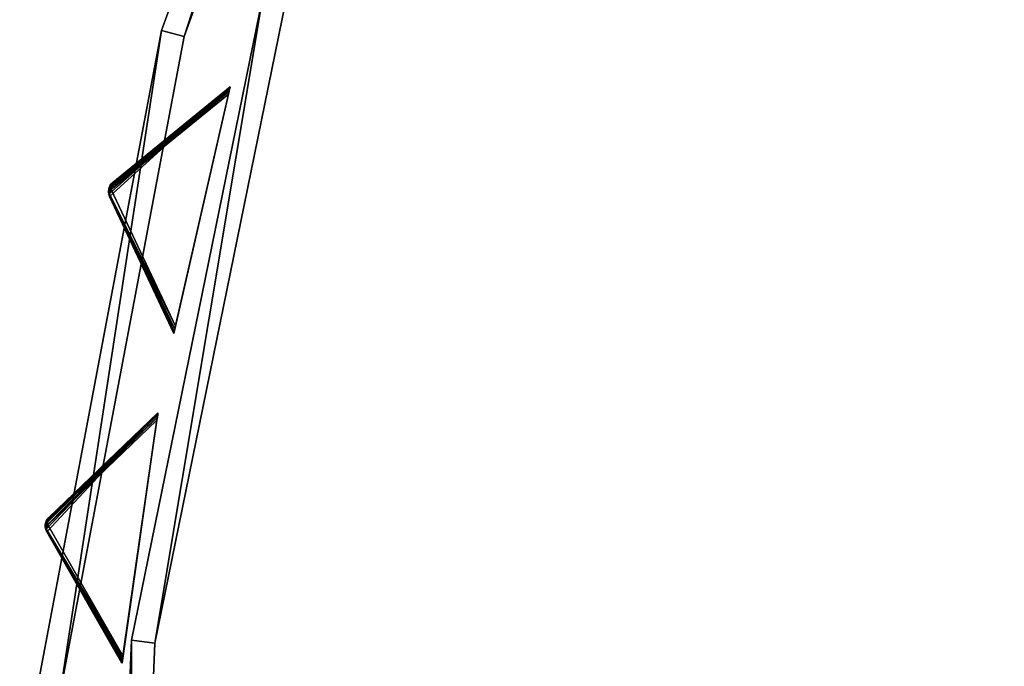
# Model space of a CAD drawing. Extents: x 0 to 712, y 0 to 712.
# Tile 144 of 256: x 2 to 85, y 396 to 451. Entities that reach past the tile are written whole.
import ezdxf

# ---------------------------------------------------------------- set-up
doc = ezdxf.new("R2010")
doc.units = 0
doc.header["$LTSCALE"] = 25.4
doc.layers.get('0').update_dxf_attribs({"color": 13, "linetype": 'CONTINUOUS'})

# ---------------------------------------------------------------- blocks, each defined once
blk = doc.blocks.new('GRUPUJ_12')
at = {"color": 0}
mesh = blk.add_polyface(dxfattribs=at)
corners = [(0, 334.731, 403.847), (1.997, 334.841, 403.847), (1.462, 391.844, 403.847), (7.718, 278.124, 403.847), (9.671, 278.553, 403.847), (24.417, 223.488, 403.847), (26.276, 224.224, 403.847), (49.663, 172.237, 403.847), (51.38, 173.263, 403.847), (82.804, 125.7, 403.847), (84.334, 126.988, 403.847), (122.98, 85.082, 403.847), (124.285, 86.599, 403.847), (145.389, 67.329, 403.847), (146.566, 68.945, 403.847), (169.152, 51.435, 403.847), (170.196, 53.141, 403.847), (220.124, 25.63, 403.847), (220.881, 27.482, 403.847), (274.575, 8.336, 403.847), (275.025, 10.285, 403.847), (331.094, 0, 403.847), (331.226, 1.996, 403.847), (388.22, 0.838, 403.847), (388.029, 2.829, 403.847), (443.963, 12.764, 403.847), (444.47, 10.83, 403.847), (497.579, 31.543, 403.847), (498.39, 29.714, 403.847), (547.489, 58.679, 403.847), (548.582, 57.004, 403.847), (592.399, 93.469, 403.847), (593.747, 91.992, 403.847), (631.147, 135.014, 403.847), (632.714, 133.772, 403.847), (662.728, 182.235, 403.847), (664.475, 181.261, 403.847), (686.326, 233.912, 403.847), (688.207, 233.23, 403.847), (701.329, 288.704, 403.847), (703.294, 288.333, 403.847), (707.348, 345.194, 403.847), (709.348, 345.143, 403.847), (3.451, 391.632, 403.847), (12.067, 447.982, 403.847), (13.996, 447.454, 403.847), (31.54, 501.693, 403.847), (33.36, 500.862, 403.847), (59.377, 551.584, 403.847), (61.039, 550.472, 403.847), (94.856, 596.363, 403.847), (96.318, 594.999, 403.847), (137.059, 634.872, 403.847), (138.283, 633.291, 403.847), (184.892, 666.112, 403.847), (185.847, 664.355, 403.847), (237.117, 689.274, 403.847), (237.778, 687.387, 403.847), (292.382, 703.759, 403.847), (292.732, 701.79, 403.847), (349.254, 709.192, 403.847), (349.284, 707.192, 403.847), (406.262, 705.431, 403.847), (405.97, 703.452, 403.847), (461.322, 690.668, 403.847), (461.927, 692.574, 403.847), (513.907, 669.17, 403.847), (514.81, 670.954, 403.847), (562.362, 639.515, 403.847), (563.54, 641.131, 403.847), (605.432, 602.471, 403.847), (606.854, 603.878, 403.847), (642.003, 558.999, 403.847), (643.632, 560.159, 403.847), (671.127, 510.222, 403.847), (672.921, 511.106, 403.847), (692.049, 457.406, 403.847), (693.962, 457.991, 403.847), (704.228, 401.918, 403.847), (706.21, 402.188, 403.847)]
mesh.append_faces([[corners[k] for k in face] for face in [(0, 1, 2), (1, 3, 4), (4, 5, 6), (6, 7, 8), (8, 9, 10), (10, 11, 12), (12, 13, 14), (14, 15, 16), (16, 17, 18), (18, 19, 20), (20, 21, 22), (22, 23, 24), (24, 23, 25), (25, 26, 27), (27, 28, 29), (29, 30, 31), (31, 32, 33), (33, 34, 35), (35, 36, 37), (37, 38, 39), (39, 40, 41), (2, 43, 44), (43, 2, 1), (44, 45, 46), (46, 47, 48), (48, 49, 50), (50, 51, 52), (52, 53, 54), (54, 55, 56), (56, 57, 58), (58, 59, 60), (60, 61, 62), (62, 64, 65), (65, 66, 67), (67, 68, 69), (69, 70, 71), (71, 72, 73), (73, 74, 75), (75, 76, 77), (77, 78, 79), (79, 41, 42)]], dxfattribs={"vtx0": -1, "vtx1": -1, "color": 0})
mesh.append_faces([[corners[k] for k in face] for face in [(1, 0, 3), (4, 3, 5), (6, 5, 7), (8, 7, 9), (10, 9, 11), (12, 11, 13), (14, 13, 15), (16, 15, 17), (18, 17, 19), (20, 19, 21), (22, 21, 23), (25, 23, 26), (27, 26, 28), (29, 28, 30), (31, 30, 32), (33, 32, 34), (35, 34, 36), (37, 36, 38), (39, 38, 40), (41, 40, 42), (44, 43, 45), (46, 45, 47), (48, 47, 49), (50, 49, 51), (52, 51, 53), (54, 53, 55), (56, 55, 57), (58, 57, 59), (60, 59, 61), (62, 61, 63), (62, 63, 64), (65, 64, 66), (67, 66, 68), (69, 68, 70), (71, 70, 72), (73, 72, 74), (75, 74, 76), (77, 76, 78), (79, 78, 41)]], dxfattribs={"vtx0": -1, "vtx2": -1, "color": 0})
mesh = blk.add_polyface(dxfattribs=at)
corners = [(1.462, 391.844, 383.847), (3.451, 391.632, 383.847), (1.997, 334.841, 383.847), (12.067, 447.982, 383.847), (13.996, 447.454, 383.847), (31.54, 501.693, 383.847), (33.36, 500.862, 383.847), (59.377, 551.584, 383.847), (61.039, 550.472, 383.847), (94.856, 596.363, 383.847), (96.318, 594.999, 383.847), (137.059, 634.872, 383.847), (138.283, 633.291, 383.847), (184.892, 666.112, 383.847), (185.847, 664.355, 383.847), (237.117, 689.274, 383.847), (237.778, 687.387, 383.847), (292.382, 703.759, 383.847), (292.732, 701.79, 383.847), (349.254, 709.192, 383.847), (349.284, 707.192, 383.847), (406.262, 705.431, 383.847), (405.97, 703.452, 383.847), (461.322, 690.668, 383.847), (461.927, 692.574, 383.847), (513.907, 669.17, 383.847), (514.81, 670.954, 383.847), (562.362, 639.515, 383.847), (563.54, 641.131, 383.847), (605.432, 602.471, 383.847), (606.854, 603.878, 383.847), (642.003, 558.999, 383.847), (643.632, 560.159, 383.847), (671.127, 510.222, 383.847), (672.921, 511.106, 383.847), (692.049, 457.406, 383.847), (693.962, 457.991, 383.847), (704.228, 401.918, 383.847), (706.21, 402.188, 383.847), (707.348, 345.194, 383.847), (709.348, 345.143, 383.847), (0, 334.731, 383.847), (7.718, 278.124, 383.847), (9.671, 278.553, 383.847), (24.417, 223.488, 383.847), (26.276, 224.224, 383.847), (49.663, 172.237, 383.847), (51.38, 173.263, 383.847), (82.804, 125.7, 383.847), (84.334, 126.988, 383.847), (122.98, 85.082, 383.847), (124.285, 86.599, 383.847), (145.389, 67.329, 383.847), (146.566, 68.945, 383.847), (169.152, 51.435, 383.847), (170.196, 53.141, 383.847), (220.124, 25.63, 383.847), (220.881, 27.482, 383.847), (274.575, 8.336, 383.847), (275.025, 10.285, 383.847), (331.094, 0, 383.847), (331.226, 1.996, 383.847), (388.22, 0.838, 383.847), (388.029, 2.829, 383.847), (443.963, 12.764, 383.847), (444.47, 10.83, 383.847), (497.579, 31.543, 383.847), (498.39, 29.714, 383.847), (547.489, 58.679, 383.847), (548.582, 57.004, 383.847), (592.399, 93.469, 383.847), (593.747, 91.992, 383.847), (631.147, 135.014, 383.847), (632.714, 133.772, 383.847), (662.728, 182.235, 383.847), (664.475, 181.261, 383.847), (686.326, 233.912, 383.847), (688.207, 233.23, 383.847), (701.329, 288.704, 383.847), (703.294, 288.333, 383.847)]
mesh.append_faces([[corners[k] for k in face] for face in [(1, 3, 4), (4, 5, 6), (6, 7, 8), (8, 9, 10), (10, 11, 12), (12, 13, 14), (14, 15, 16), (16, 17, 18), (18, 19, 20), (20, 21, 22), (22, 21, 23), (23, 24, 25), (25, 26, 27), (27, 28, 29), (29, 30, 31), (31, 32, 33), (33, 34, 35), (35, 36, 37), (37, 38, 39), (41, 2, 42), (42, 43, 44), (44, 45, 46), (46, 47, 48), (48, 49, 50), (50, 51, 52), (52, 53, 54), (54, 55, 56), (56, 57, 58), (58, 59, 60), (60, 61, 62), (62, 64, 65), (65, 66, 67), (67, 68, 69), (69, 70, 71), (71, 72, 73), (73, 74, 75), (75, 76, 77), (77, 78, 79), (79, 39, 40)]], dxfattribs={"vtx0": -1, "vtx1": -1, "color": 0})
mesh.append_faces([[corners[k] for k in face] for face in [(0, 1, 2), (1, 0, 3), (4, 3, 5), (6, 5, 7), (8, 7, 9), (10, 9, 11), (12, 11, 13), (14, 13, 15), (16, 15, 17), (18, 17, 19), (20, 19, 21), (23, 21, 24), (25, 24, 26), (27, 26, 28), (29, 28, 30), (31, 30, 32), (33, 32, 34), (35, 34, 36), (37, 36, 38), (39, 38, 40), (2, 41, 0), (42, 2, 43), (44, 43, 45), (46, 45, 47), (48, 47, 49), (50, 49, 51), (52, 51, 53), (54, 53, 55), (56, 55, 57), (58, 57, 59), (60, 59, 61), (62, 61, 63), (62, 63, 64), (65, 64, 66), (67, 66, 68), (69, 68, 70), (71, 70, 72), (73, 72, 74), (75, 74, 76), (77, 76, 78), (79, 78, 39)]], dxfattribs={"vtx0": -1, "vtx2": -1, "color": 0})
mesh = blk.add_polyface(dxfattribs=at)
corners = [(13.987, 284.721, 390.847), (9.244, 340.318, 390.847), (7.246, 340.238, 390.847), (15.946, 285.121, 390.847), (29.546, 231.005, 390.847), (31.416, 231.714, 390.847), (53.52, 180.48, 390.847), (55.252, 181.48, 390.847), (85.289, 134.455, 390.847), (86.838, 135.72, 390.847), (124.029, 94.122, 390.847), (125.355, 95.62, 390.847), (168.737, 60.526, 390.847), (169.806, 62.217, 390.847), (218.256, 34.537, 390.847), (219.04, 36.377, 390.847), (271.302, 16.828, 390.847), (271.781, 18.77, 390.847), (326.502, 7.857, 390.847), (326.663, 9.85, 390.847), (354.464, 6.73, 390.847), (354.464, 8.73, 390.847), (382.426, 7.857, 390.847), (382.265, 9.85, 390.847), (437.148, 18.77, 390.847), (437.626, 16.828, 390.847), (489.889, 36.377, 390.847), (490.672, 34.537, 390.847), (539.122, 62.217, 390.847), (540.191, 60.526, 390.847), (583.573, 95.62, 390.847), (584.899, 94.122, 390.847), (622.09, 135.72, 390.847), (623.639, 134.455, 390.847), (653.676, 181.48, 390.847), (655.408, 180.48, 390.847), (677.512, 231.714, 390.847), (679.382, 231.005, 390.847), (692.982, 285.121, 390.847), (694.941, 284.721, 390.847), (699.684, 340.318, 390.847), (701.682, 340.238, 390.847), (9.498, 396.116, 390.847), (11.483, 395.875, 390.847), (20.684, 450.911, 390.847), (22.605, 450.354, 390.847), (40.515, 503.201, 390.847), (42.322, 502.343, 390.847), (68.477, 551.632, 390.847), (70.123, 550.496, 390.847), (103.846, 594.952, 390.847), (105.289, 593.566, 390.847), (145.706, 632.036, 390.847), (146.908, 630.437, 390.847), (192.973, 661.926, 390.847), (193.902, 660.155, 390.847), (244.422, 683.846, 390.847), (245.055, 681.949, 390.847), (298.721, 697.23, 390.847), (299.042, 695.256, 390.847), (354.464, 701.73, 390.847), (354.464, 699.73, 390.847), (409.886, 695.256, 390.847), (410.207, 697.23, 390.847), (463.873, 681.949, 390.847), (464.506, 683.846, 390.847), (515.026, 660.155, 390.847), (515.955, 661.926, 390.847), (562.021, 630.437, 390.847), (563.222, 632.036, 390.847), (603.64, 593.566, 390.847), (605.082, 594.952, 390.847), (638.805, 550.496, 390.847), (640.451, 551.632, 390.847), (666.606, 502.343, 390.847), (668.413, 503.201, 390.847), (686.323, 450.354, 390.847), (688.244, 450.911, 390.847), (697.445, 395.875, 390.847), (699.43, 396.116, 390.847)]
mesh.append_faces([[corners[k] for k in face] for face in [(0, 1, 2), (1, 0, 3), (3, 4, 5), (5, 6, 7), (7, 8, 9), (9, 10, 11), (11, 12, 13), (13, 14, 15), (15, 16, 17), (17, 18, 19), (19, 20, 21), (21, 22, 23), (23, 22, 24), (24, 25, 26), (26, 27, 28), (28, 29, 30), (30, 31, 32), (32, 33, 34), (34, 35, 36), (36, 37, 38), (38, 39, 40), (42, 43, 44), (44, 45, 46), (46, 47, 48), (48, 49, 50), (50, 51, 52), (52, 53, 54), (54, 55, 56), (56, 57, 58), (58, 59, 60), (60, 62, 63), (63, 64, 65), (65, 66, 67), (67, 68, 69), (69, 70, 71), (71, 72, 73), (73, 74, 75), (75, 76, 77), (77, 78, 79), (79, 40, 41)]], dxfattribs={"vtx0": -1, "vtx1": -1, "color": 0})
mesh.append_faces([[corners[k] for k in face] for face in [(3, 0, 4), (5, 4, 6), (7, 6, 8), (9, 8, 10), (11, 10, 12), (13, 12, 14), (15, 14, 16), (17, 16, 18), (19, 18, 20), (21, 20, 22), (24, 22, 25), (26, 25, 27), (28, 27, 29), (30, 29, 31), (32, 31, 33), (34, 33, 35), (36, 35, 37), (38, 37, 39), (40, 39, 41), (1, 42, 2), (42, 1, 43), (44, 43, 45), (46, 45, 47), (48, 47, 49), (50, 49, 51), (52, 51, 53), (54, 53, 55), (56, 55, 57), (58, 57, 59), (60, 59, 61), (60, 61, 62), (63, 62, 64), (65, 64, 66), (67, 66, 68), (69, 68, 70), (71, 70, 72), (73, 72, 74), (75, 74, 76), (77, 76, 78), (79, 78, 40)]], dxfattribs={"vtx0": -1, "vtx2": -1, "color": 0})
mesh = blk.add_polyface(dxfattribs=at)
corners = [(9.498, 396.116, 383.847), (9.244, 340.318, 383.847), (7.246, 340.238, 383.847), (11.483, 395.875, 383.847), (20.684, 450.911, 383.847), (22.605, 450.354, 383.847), (40.515, 503.201, 383.847), (42.322, 502.343, 383.847), (68.477, 551.632, 383.847), (70.123, 550.496, 383.847), (103.846, 594.952, 383.847), (105.289, 593.566, 383.847), (145.706, 632.036, 383.847), (146.908, 630.437, 383.847), (192.973, 661.926, 383.847), (193.902, 660.155, 383.847), (244.422, 683.846, 383.847), (245.055, 681.949, 383.847), (298.721, 697.23, 383.847), (299.042, 695.256, 383.847), (354.464, 701.73, 383.847), (354.464, 699.73, 383.847), (410.207, 697.23, 383.847), (409.886, 695.256, 383.847), (463.873, 681.949, 383.847), (464.506, 683.846, 383.847), (515.026, 660.155, 383.847), (515.955, 661.926, 383.847), (562.021, 630.437, 383.847), (563.222, 632.036, 383.847), (603.64, 593.566, 383.847), (605.082, 594.952, 383.847), (638.805, 550.496, 383.847), (640.451, 551.632, 383.847), (666.606, 502.343, 383.847), (668.413, 503.201, 383.847), (686.323, 450.354, 383.847), (688.244, 450.911, 383.847), (697.445, 395.875, 383.847), (699.43, 396.116, 383.847), (699.684, 340.318, 383.847), (701.682, 340.238, 383.847), (13.987, 284.721, 383.847), (15.946, 285.121, 383.847), (29.546, 231.005, 383.847), (31.416, 231.714, 383.847), (53.52, 180.48, 383.847), (55.252, 181.48, 383.847), (85.289, 134.455, 383.847), (86.838, 135.72, 383.847), (124.029, 94.122, 383.847), (125.355, 95.62, 383.847), (168.737, 60.526, 383.847), (169.806, 62.217, 383.847), (218.256, 34.537, 383.847), (219.04, 36.377, 383.847), (271.302, 16.828, 383.847), (271.781, 18.77, 383.847), (326.502, 7.857, 383.847), (326.663, 9.85, 383.847), (354.464, 6.73, 383.847), (354.464, 8.73, 383.847), (382.265, 9.85, 383.847), (382.426, 7.857, 383.847), (437.148, 18.77, 383.847), (437.626, 16.828, 383.847), (489.889, 36.377, 383.847), (490.672, 34.537, 383.847), (539.122, 62.217, 383.847), (540.191, 60.526, 383.847), (583.573, 95.62, 383.847), (584.899, 94.122, 383.847), (622.09, 135.72, 383.847), (623.639, 134.455, 383.847), (653.676, 181.48, 383.847), (655.408, 180.48, 383.847), (677.512, 231.714, 383.847), (679.382, 231.005, 383.847), (692.982, 285.121, 383.847), (694.941, 284.721, 383.847)]
mesh.append_faces([[corners[k] for k in face] for face in [(0, 1, 2), (1, 0, 3), (3, 4, 5), (5, 6, 7), (7, 8, 9), (9, 10, 11), (11, 12, 13), (13, 14, 15), (15, 16, 17), (17, 18, 19), (19, 20, 21), (21, 22, 23), (23, 22, 24), (24, 25, 26), (26, 27, 28), (28, 29, 30), (30, 31, 32), (32, 33, 34), (34, 35, 36), (36, 37, 38), (38, 39, 40), (42, 43, 44), (44, 45, 46), (46, 47, 48), (48, 49, 50), (50, 51, 52), (52, 53, 54), (54, 55, 56), (56, 57, 58), (58, 59, 60), (60, 62, 63), (63, 64, 65), (65, 66, 67), (67, 68, 69), (69, 70, 71), (71, 72, 73), (73, 74, 75), (75, 76, 77), (77, 78, 79), (79, 40, 41)]], dxfattribs={"vtx0": -1, "vtx1": -1, "color": 0})
mesh.append_faces([[corners[k] for k in face] for face in [(3, 0, 4), (5, 4, 6), (7, 6, 8), (9, 8, 10), (11, 10, 12), (13, 12, 14), (15, 14, 16), (17, 16, 18), (19, 18, 20), (21, 20, 22), (24, 22, 25), (26, 25, 27), (28, 27, 29), (30, 29, 31), (32, 31, 33), (34, 33, 35), (36, 35, 37), (38, 37, 39), (40, 39, 41), (1, 42, 2), (42, 1, 43), (44, 43, 45), (46, 45, 47), (48, 47, 49), (50, 49, 51), (52, 51, 53), (54, 53, 55), (56, 55, 57), (58, 57, 59), (60, 59, 61), (60, 61, 62), (63, 62, 64), (65, 64, 66), (67, 66, 68), (69, 68, 70), (71, 70, 72), (73, 72, 74), (75, 74, 76), (77, 76, 78), (79, 78, 40)]], dxfattribs={"vtx0": -1, "vtx2": -1, "color": 0})
mesh = blk.add_polyface(dxfattribs=at)
corners = [(31.54, 501.693, 403.847), (12.067, 447.982, 383.847), (12.067, 447.982, 403.847), (31.54, 501.693, 383.847)]
mesh.append_faces([[corners[k] for k in face] for face in [(0, 1, 2), (1, 0, 3)]], dxfattribs={"vtx0": -1, "color": 0})
mesh = blk.add_polyface(dxfattribs=at)
corners = [(33.36, 500.862, 383.847), (13.996, 447.454, 403.847), (13.996, 447.454, 383.847), (33.36, 500.862, 403.847)]
mesh.append_faces([[corners[k] for k in face] for face in [(0, 1, 2), (1, 0, 3)]], dxfattribs={"vtx0": -1, "color": 0})
mesh = blk.add_polyface(dxfattribs=at)
corners = [(20.684, 450.911, 390.847), (9.498, 396.116, 383.847), (9.498, 396.116, 390.847), (20.684, 450.911, 383.847)]
mesh.append_faces([[corners[k] for k in face] for face in [(0, 1, 2), (1, 0, 3)]], dxfattribs={"vtx0": -1, "color": 0})
mesh = blk.add_polyface(dxfattribs=at)
corners = [(22.605, 450.354, 383.847), (11.483, 395.875, 390.847), (11.483, 395.875, 383.847), (22.605, 450.354, 390.847)]
mesh.append_faces([[corners[k] for k in face] for face in [(0, 1, 2), (1, 0, 3)]], dxfattribs={"vtx0": -1, "color": 0})
mesh = blk.add_polyface(dxfattribs=at)
corners = [(12.067, 447.982, 403.847), (1.462, 391.844, 383.847), (1.462, 391.844, 403.847), (12.067, 447.982, 383.847)]
mesh.append_faces([[corners[k] for k in face] for face in [(0, 1, 2), (1, 0, 3)]], dxfattribs={"vtx0": -1, "color": 0})
mesh = blk.add_polyface(dxfattribs=at)
corners = [(13.996, 447.454, 383.847), (3.451, 391.632, 403.847), (3.451, 391.632, 383.847), (13.996, 447.454, 403.847)]
mesh.append_faces([[corners[k] for k in face] for face in [(0, 1, 2), (1, 0, 3)]], dxfattribs={"vtx0": -1, "color": 0})
mesh = blk.add_polyface(dxfattribs=at)
corners = [(9.498, 396.116, 390.847), (7.246, 340.238, 383.847), (7.246, 340.238, 390.847), (9.498, 396.116, 383.847)]
mesh.append_faces([[corners[k] for k in face] for face in [(0, 1, 2), (1, 0, 3)]], dxfattribs={"vtx0": -1, "color": 0})
mesh = blk.add_polyface(dxfattribs=at)
corners = [(11.483, 395.875, 383.847), (9.244, 340.318, 390.847), (9.244, 340.318, 383.847), (11.483, 395.875, 390.847)]
mesh.append_faces([[corners[k] for k in face] for face in [(0, 1, 2), (1, 0, 3)]], dxfattribs={"vtx0": -1, "color": 0})
blk = doc.blocks.new('GRUPUJ_9')
at = {"color": 254}
mesh = blk.add_polyface(dxfattribs=at)
corners = [(19.431, 445.004, 395), (9.182, 435.685, 384.866), (14.647, 424.043, 395), (9.111, 435.894, 384.717), (9.088, 436.114, 384.625), (9.113, 436.333, 384.594), (9.185, 436.541, 384.625), (9.302, 436.729, 384.717), (9.456, 436.886, 384.866)]
mesh.append_faces([[corners[k] for k in face] for face in [(0, 1, 2), (7, 0, 8)]], dxfattribs={"vtx0": -1, "color": 254})
mesh.append_faces([[corners[k] for k in face] for face in [(1, 0, 3), (3, 0, 4), (4, 0, 5), (5, 0, 6), (6, 0, 7)]], dxfattribs={"vtx0": -1, "vtx1": -1, "color": 254})
mesh = blk.add_polyface(dxfattribs=at)
corners = [(9.311, 436.64, 255.41), (19.431, 445.004, 245.616), (19.422, 444.964, 245.357)]
mesh.append_faces([[corners[k] for k in face] for face in [(0, 1, 2)]], dxfattribs={"color": 254})
mesh = blk.add_polyface(dxfattribs=at)
corners = [(19.431, 445.004, 245.616), (9.311, 436.64, 255.41), (9.456, 436.886, 255.75)]
mesh.append_faces([[corners[k] for k in face] for face in [(0, 1, 2)]], dxfattribs={"color": 254})
mesh = blk.add_polyface(dxfattribs=at)
corners = [(19.422, 444.964, 245.357), (19.395, 444.846, 245.162), (9.311, 436.64, 255.41)]
mesh.append_faces([[corners[k] for k in face] for face in [(0, 1, 2)]], dxfattribs={"color": 254})
mesh = blk.add_polyface(dxfattribs=at)
corners = [(19.395, 444.846, 245.162), (19.351, 444.656, 245.041), (9.311, 436.64, 255.41)]
mesh.append_faces([[corners[k] for k in face] for face in [(0, 1, 2)]], dxfattribs={"color": 254})
mesh = blk.add_polyface(dxfattribs=at)
corners = [(19.351, 444.656, 245.041), (9.319, 436.286, 255.134), (9.311, 436.64, 255.41)]
mesh.append_faces([[corners[k] for k in face] for face in [(0, 1, 2)]], dxfattribs={"color": 254})
mesh = blk.add_polyface(dxfattribs=at)
corners = [(19.351, 444.656, 245.041), (19.294, 444.404, 245), (9.319, 436.286, 255.134)]
mesh.append_faces([[corners[k] for k in face] for face in [(0, 1, 2)]], dxfattribs={"color": 254})
mesh = blk.add_polyface(dxfattribs=at)
corners = [(9.456, 436.886, 255.75), (19.431, 445.004, 395), (19.431, 445.004, 245.616), (9.456, 436.886, 384.866)]
mesh.append_faces([[corners[k] for k in face] for face in [(0, 1, 2), (1, 0, 3)]], dxfattribs={"vtx0": -1, "color": 254})
mesh = blk.add_polyface(dxfattribs=at)
corners = [(14.656, 424.083, 245.357), (14.647, 424.043, 395), (14.647, 424.043, 245.616), (19.431, 445.004, 395), (14.683, 424.201, 245.162), (14.726, 424.391, 245.041), (14.784, 424.644, 245), (19.294, 444.404, 245), (19.351, 444.656, 245.041), (19.395, 444.846, 245.162), (19.422, 444.964, 245.357), (19.431, 445.004, 245.616)]
mesh.append_faces([[corners[k] for k in face] for face in [(0, 1, 2), (3, 10, 11)]], dxfattribs={"vtx0": -1, "color": 254})
mesh.append_faces([[corners[k] for k in face] for face in [(1, 0, 3)]], dxfattribs={"vtx0": -1, "vtx1": -1, "color": 254})
mesh.append_faces([[corners[k] for k in face] for face in [(3, 0, 4), (3, 4, 5), (3, 5, 6), (3, 6, 7), (3, 7, 8), (3, 8, 9), (3, 9, 10)]], dxfattribs={"vtx0": -1, "vtx2": -1, "color": 254})
mesh = blk.add_polyface(dxfattribs=at)
corners = [(19.294, 444.404, 245), (14.784, 424.644, 245), (9.319, 436.286, 255.134)]
mesh.append_faces([[corners[k] for k in face] for face in [(0, 1, 2)]], dxfattribs={"color": 254})
mesh = blk.add_polyface(dxfattribs=at)
corners = [(9.185, 436.541, 255.75), (9.203, 436.508, 255.507), (9.088, 436.114, 255.75)]
mesh.append_faces([[corners[k] for k in face] for face in [(0, 1, 2)]], dxfattribs={"color": 254})
mesh = blk.add_polyface(dxfattribs=at)
corners = [(9.185, 436.541, 255.75), (9.088, 436.114, 384.625), (9.113, 436.333, 384.594)]
mesh.append_faces([[corners[k] for k in face] for face in [(0, 1, 2)]], dxfattribs={"color": 254})
mesh = blk.add_polyface(dxfattribs=at)
corners = [(9.185, 436.541, 255.75), (9.088, 436.114, 255.75), (9.088, 436.114, 384.625)]
mesh.append_faces([[corners[k] for k in face] for face in [(0, 1, 2)]], dxfattribs={"color": 254})
mesh = blk.add_polyface(dxfattribs=at)
corners = [(9.203, 436.508, 255.507), (9.134, 436.328, 255.541), (9.088, 436.114, 255.75)]
mesh.append_faces([[corners[k] for k in face] for face in [(0, 1, 2)]], dxfattribs={"color": 254})
mesh = blk.add_polyface(dxfattribs=at)
corners = [(9.134, 436.328, 255.541), (9.118, 436.136, 255.507), (9.088, 436.114, 255.75)]
mesh.append_faces([[corners[k] for k in face] for face in [(0, 1, 2)]], dxfattribs={"color": 254})
mesh = blk.add_polyface(dxfattribs=at)
corners = [(9.185, 436.541, 255.75), (9.113, 436.333, 384.594), (9.185, 436.541, 384.625)]
mesh.append_faces([[corners[k] for k in face] for face in [(0, 1, 2)]], dxfattribs={"color": 254})
mesh = blk.add_polyface(dxfattribs=at)
corners = [(9.134, 436.328, 255.541), (9.319, 436.286, 255.134), (9.118, 436.136, 255.507)]
mesh.append_faces([[corners[k] for k in face] for face in [(0, 1, 2)]], dxfattribs={"color": 254})
mesh = blk.add_polyface(dxfattribs=at)
corners = [(9.319, 436.286, 255.134), (9.158, 435.97, 255.41), (9.118, 436.136, 255.507)]
mesh.append_faces([[corners[k] for k in face] for face in [(0, 1, 2)]], dxfattribs={"color": 254})
mesh = blk.add_polyface(dxfattribs=at)
corners = [(9.203, 436.508, 255.507), (9.319, 436.286, 255.134), (9.134, 436.328, 255.541)]
mesh.append_faces([[corners[k] for k in face] for face in [(0, 1, 2)]], dxfattribs={"color": 254})
mesh = blk.add_polyface(dxfattribs=at)
corners = [(9.319, 436.286, 255.134), (14.784, 424.644, 245), (9.158, 435.97, 255.41)]
mesh.append_faces([[corners[k] for k in face] for face in [(0, 1, 2)]], dxfattribs={"color": 254})
mesh = blk.add_polyface(dxfattribs=at)
corners = [(9.302, 436.729, 384.717), (9.22, 436.608, 255.75), (9.185, 436.541, 384.625)]
mesh.append_faces([[corners[k] for k in face] for face in [(0, 1, 2)]], dxfattribs={"color": 254})
mesh = blk.add_polyface(dxfattribs=at)
corners = [(9.22, 436.608, 255.75), (9.185, 436.541, 255.75), (9.185, 436.541, 384.625)]
mesh.append_faces([[corners[k] for k in face] for face in [(0, 1, 2)]], dxfattribs={"color": 254})
mesh = blk.add_polyface(dxfattribs=at)
corners = [(9.22, 436.608, 255.75), (9.203, 436.508, 255.507), (9.185, 436.541, 255.75)]
mesh.append_faces([[corners[k] for k in face] for face in [(0, 1, 2)]], dxfattribs={"color": 254})
mesh = blk.add_polyface(dxfattribs=at)
corners = [(9.456, 436.886, 255.75), (9.311, 436.64, 255.41), (9.203, 436.508, 255.507)]
mesh.append_faces([[corners[k] for k in face] for face in [(0, 1, 2)]], dxfattribs={"color": 254})
mesh = blk.add_polyface(dxfattribs=at)
corners = [(9.456, 436.886, 255.75), (9.203, 436.508, 255.507), (9.22, 436.608, 255.75)]
mesh.append_faces([[corners[k] for k in face] for face in [(0, 1, 2)]], dxfattribs={"color": 254})
mesh = blk.add_polyface(dxfattribs=at)
corners = [(9.311, 436.64, 255.41), (9.319, 436.286, 255.134), (9.203, 436.508, 255.507)]
mesh.append_faces([[corners[k] for k in face] for face in [(0, 1, 2)]], dxfattribs={"color": 254})
mesh = blk.add_polyface(dxfattribs=at)
corners = [(9.456, 436.886, 255.75), (9.22, 436.608, 255.75), (9.302, 436.729, 384.717)]
mesh.append_faces([[corners[k] for k in face] for face in [(0, 1, 2)]], dxfattribs={"color": 254})
mesh = blk.add_polyface(dxfattribs=at)
corners = [(9.456, 436.886, 255.75), (9.302, 436.729, 384.717), (9.456, 436.886, 384.866)]
mesh.append_faces([[corners[k] for k in face] for face in [(0, 1, 2)]], dxfattribs={"color": 254})
mesh = blk.add_polyface(dxfattribs=at)
corners = [(9.118, 436.136, 255.507), (9.09, 436.039, 255.75), (9.088, 436.114, 255.75)]
mesh.append_faces([[corners[k] for k in face] for face in [(0, 1, 2)]], dxfattribs={"color": 254})
mesh = blk.add_polyface(dxfattribs=at)
corners = [(9.088, 436.114, 255.75), (9.111, 435.894, 384.717), (9.088, 436.114, 384.625)]
mesh.append_faces([[corners[k] for k in face] for face in [(0, 1, 2)]], dxfattribs={"color": 254})
mesh = blk.add_polyface(dxfattribs=at)
corners = [(9.088, 436.114, 255.75), (9.182, 435.685, 384.866), (9.111, 435.894, 384.717)]
mesh.append_faces([[corners[k] for k in face] for face in [(0, 1, 2)]], dxfattribs={"color": 254})
mesh = blk.add_polyface(dxfattribs=at)
corners = [(9.088, 436.114, 255.75), (9.09, 436.039, 255.75), (9.182, 435.685, 384.866)]
mesh.append_faces([[corners[k] for k in face] for face in [(0, 1, 2)]], dxfattribs={"color": 254})
mesh = blk.add_polyface(dxfattribs=at)
corners = [(9.118, 436.136, 255.507), (9.158, 435.97, 255.41), (9.09, 436.039, 255.75)]
mesh.append_faces([[corners[k] for k in face] for face in [(0, 1, 2)]], dxfattribs={"color": 254})
mesh = blk.add_polyface(dxfattribs=at)
corners = [(9.09, 436.039, 255.75), (9.158, 435.97, 255.41), (9.182, 435.685, 255.75)]
mesh.append_faces([[corners[k] for k in face] for face in [(0, 1, 2)]], dxfattribs={"color": 254})
mesh = blk.add_polyface(dxfattribs=at)
corners = [(9.09, 436.039, 255.75), (9.182, 435.685, 255.75), (9.182, 435.685, 384.866)]
mesh.append_faces([[corners[k] for k in face] for face in [(0, 1, 2)]], dxfattribs={"color": 254})
mesh = blk.add_polyface(dxfattribs=at)
corners = [(9.158, 435.97, 255.41), (14.683, 424.201, 245.162), (14.656, 424.083, 245.357)]
mesh.append_faces([[corners[k] for k in face] for face in [(0, 1, 2)]], dxfattribs={"color": 254})
mesh = blk.add_polyface(dxfattribs=at)
corners = [(9.158, 435.97, 255.41), (14.726, 424.391, 245.041), (14.683, 424.201, 245.162)]
mesh.append_faces([[corners[k] for k in face] for face in [(0, 1, 2)]], dxfattribs={"color": 254})
mesh = blk.add_polyface(dxfattribs=at)
corners = [(9.158, 435.97, 255.41), (14.656, 424.083, 245.357), (9.182, 435.685, 255.75)]
mesh.append_faces([[corners[k] for k in face] for face in [(0, 1, 2)]], dxfattribs={"color": 254})
mesh = blk.add_polyface(dxfattribs=at)
corners = [(9.158, 435.97, 255.41), (14.784, 424.644, 245), (14.726, 424.391, 245.041)]
mesh.append_faces([[corners[k] for k in face] for face in [(0, 1, 2)]], dxfattribs={"color": 254})
mesh = blk.add_polyface(dxfattribs=at)
corners = [(9.182, 435.685, 384.866), (14.647, 424.043, 245.616), (14.647, 424.043, 395), (9.182, 435.685, 255.75)]
mesh.append_faces([[corners[k] for k in face] for face in [(0, 1, 2), (1, 0, 3)]], dxfattribs={"vtx0": -1, "color": 254})
mesh = blk.add_polyface(dxfattribs=at)
corners = [(9.182, 435.685, 255.75), (14.656, 424.083, 245.357), (14.647, 424.043, 245.616)]
mesh.append_faces([[corners[k] for k in face] for face in [(0, 1, 2)]], dxfattribs={"color": 254})
mesh = blk.add_polyface(dxfattribs=at)
corners = [(13.301, 417.274, 395), (3.846, 407.151, 384.866), (10.241, 395.993, 395), (3.758, 407.353, 384.717), (3.717, 407.57, 384.625), (3.724, 407.791, 384.594), (3.779, 408.004, 384.625), (3.88, 408.2, 384.717), (4.021, 408.37, 384.866)]
mesh.append_faces([[corners[k] for k in face] for face in [(0, 1, 2), (7, 0, 8)]], dxfattribs={"vtx0": -1, "color": 254})
mesh.append_faces([[corners[k] for k in face] for face in [(1, 0, 3), (3, 0, 4), (4, 0, 5), (5, 0, 6), (6, 0, 7)]], dxfattribs={"vtx0": -1, "vtx1": -1, "color": 254})
mesh = blk.add_polyface(dxfattribs=at)
corners = [(13.301, 417.274, 245.616), (13.295, 417.234, 245.357), (3.896, 408.113, 255.41)]
mesh.append_faces([[corners[k] for k in face] for face in [(0, 1, 2)]], dxfattribs={"color": 254})
mesh = blk.add_polyface(dxfattribs=at)
corners = [(13.301, 417.274, 245.616), (3.896, 408.113, 255.41), (4.021, 408.37, 255.75)]
mesh.append_faces([[corners[k] for k in face] for face in [(0, 1, 2)]], dxfattribs={"color": 254})
mesh = blk.add_polyface(dxfattribs=at)
corners = [(13.295, 417.234, 245.357), (13.278, 417.114, 245.162), (3.896, 408.113, 255.41)]
mesh.append_faces([[corners[k] for k in face] for face in [(0, 1, 2)]], dxfattribs={"color": 254})
mesh = blk.add_polyface(dxfattribs=at)
corners = [(13.278, 417.114, 245.162), (13.25, 416.921, 245.041), (3.896, 408.113, 255.41)]
mesh.append_faces([[corners[k] for k in face] for face in [(0, 1, 2)]], dxfattribs={"color": 254})
mesh = blk.add_polyface(dxfattribs=at)
corners = [(4.021, 408.37, 255.75), (13.301, 417.274, 395), (13.301, 417.274, 245.616), (4.021, 408.37, 384.866)]
mesh.append_faces([[corners[k] for k in face] for face in [(0, 1, 2), (1, 0, 3)]], dxfattribs={"vtx0": -1, "color": 254})
mesh = blk.add_polyface(dxfattribs=at)
corners = [(10.247, 396.034, 245.357), (10.241, 395.993, 395), (10.241, 395.993, 245.616), (13.301, 417.274, 395), (10.264, 396.153, 245.162), (10.292, 396.346, 245.041), (10.329, 396.602, 245), (13.213, 416.665, 245), (13.25, 416.921, 245.041), (13.278, 417.114, 245.162), (13.295, 417.234, 245.357), (13.301, 417.274, 245.616)]
mesh.append_faces([[corners[k] for k in face] for face in [(0, 1, 2), (3, 10, 11)]], dxfattribs={"vtx0": -1, "color": 254})
mesh.append_faces([[corners[k] for k in face] for face in [(1, 0, 3)]], dxfattribs={"vtx0": -1, "vtx1": -1, "color": 254})
mesh.append_faces([[corners[k] for k in face] for face in [(3, 0, 4), (3, 4, 5), (3, 5, 6), (3, 6, 7), (3, 7, 8), (3, 8, 9), (3, 9, 10)]], dxfattribs={"vtx0": -1, "vtx2": -1, "color": 254})
mesh = blk.add_polyface(dxfattribs=at)
corners = [(13.25, 416.921, 245.041), (3.934, 407.76, 255.134), (3.896, 408.113, 255.41)]
mesh.append_faces([[corners[k] for k in face] for face in [(0, 1, 2)]], dxfattribs={"color": 254})
mesh = blk.add_polyface(dxfattribs=at)
corners = [(13.25, 416.921, 245.041), (13.213, 416.665, 245), (3.934, 407.76, 255.134)]
mesh.append_faces([[corners[k] for k in face] for face in [(0, 1, 2)]], dxfattribs={"color": 254})
mesh = blk.add_polyface(dxfattribs=at)
corners = [(13.213, 416.665, 245), (10.329, 396.602, 245), (3.934, 407.76, 255.134)]
mesh.append_faces([[corners[k] for k in face] for face in [(0, 1, 2)]], dxfattribs={"color": 254})
mesh = blk.add_polyface(dxfattribs=at)
corners = [(3.779, 408.004, 255.75), (3.8, 407.973, 255.507), (3.717, 407.57, 255.75)]
mesh.append_faces([[corners[k] for k in face] for face in [(0, 1, 2)]], dxfattribs={"color": 254})
mesh = blk.add_polyface(dxfattribs=at)
corners = [(3.779, 408.004, 255.75), (3.717, 407.57, 255.75), (3.717, 407.57, 384.625)]
mesh.append_faces([[corners[k] for k in face] for face in [(0, 1, 2)]], dxfattribs={"color": 254})
mesh = blk.add_polyface(dxfattribs=at)
corners = [(3.779, 408.004, 255.75), (3.717, 407.57, 384.625), (3.724, 407.791, 384.594)]
mesh.append_faces([[corners[k] for k in face] for face in [(0, 1, 2)]], dxfattribs={"color": 254})
mesh = blk.add_polyface(dxfattribs=at)
corners = [(3.8, 407.973, 255.507), (3.746, 407.787, 255.541), (3.717, 407.57, 255.75)]
mesh.append_faces([[corners[k] for k in face] for face in [(0, 1, 2)]], dxfattribs={"color": 254})
mesh = blk.add_polyface(dxfattribs=at)
corners = [(3.746, 407.787, 255.541), (3.745, 407.594, 255.507), (3.717, 407.57, 255.75)]
mesh.append_faces([[corners[k] for k in face] for face in [(0, 1, 2)]], dxfattribs={"color": 254})
mesh = blk.add_polyface(dxfattribs=at)
corners = [(3.779, 408.004, 255.75), (3.724, 407.791, 384.594), (3.779, 408.004, 384.625)]
mesh.append_faces([[corners[k] for k in face] for face in [(0, 1, 2)]], dxfattribs={"color": 254})
mesh = blk.add_polyface(dxfattribs=at)
corners = [(3.746, 407.787, 255.541), (3.934, 407.76, 255.134), (3.745, 407.594, 255.507)]
mesh.append_faces([[corners[k] for k in face] for face in [(0, 1, 2)]], dxfattribs={"color": 254})
mesh = blk.add_polyface(dxfattribs=at)
corners = [(3.8, 407.973, 255.507), (3.934, 407.76, 255.134), (3.746, 407.787, 255.541)]
mesh.append_faces([[corners[k] for k in face] for face in [(0, 1, 2)]], dxfattribs={"color": 254})
mesh = blk.add_polyface(dxfattribs=at)
corners = [(3.88, 408.2, 384.717), (3.809, 408.073, 255.75), (3.779, 408.004, 384.625)]
mesh.append_faces([[corners[k] for k in face] for face in [(0, 1, 2)]], dxfattribs={"color": 254})
mesh = blk.add_polyface(dxfattribs=at)
corners = [(3.809, 408.073, 255.75), (3.8, 407.973, 255.507), (3.779, 408.004, 255.75)]
mesh.append_faces([[corners[k] for k in face] for face in [(0, 1, 2)]], dxfattribs={"color": 254})
mesh = blk.add_polyface(dxfattribs=at)
corners = [(3.809, 408.073, 255.75), (3.779, 408.004, 255.75), (3.779, 408.004, 384.625)]
mesh.append_faces([[corners[k] for k in face] for face in [(0, 1, 2)]], dxfattribs={"color": 254})
mesh = blk.add_polyface(dxfattribs=at)
corners = [(4.021, 408.37, 255.75), (3.896, 408.113, 255.41), (3.8, 407.973, 255.507)]
mesh.append_faces([[corners[k] for k in face] for face in [(0, 1, 2)]], dxfattribs={"color": 254})
mesh = blk.add_polyface(dxfattribs=at)
corners = [(4.021, 408.37, 255.75), (3.8, 407.973, 255.507), (3.809, 408.073, 255.75)]
mesh.append_faces([[corners[k] for k in face] for face in [(0, 1, 2)]], dxfattribs={"color": 254})
mesh = blk.add_polyface(dxfattribs=at)
corners = [(3.896, 408.113, 255.41), (3.934, 407.76, 255.134), (3.8, 407.973, 255.507)]
mesh.append_faces([[corners[k] for k in face] for face in [(0, 1, 2)]], dxfattribs={"color": 254})
mesh = blk.add_polyface(dxfattribs=at)
corners = [(4.021, 408.37, 255.75), (3.809, 408.073, 255.75), (3.88, 408.2, 384.717)]
mesh.append_faces([[corners[k] for k in face] for face in [(0, 1, 2)]], dxfattribs={"color": 254})
mesh = blk.add_polyface(dxfattribs=at)
corners = [(4.021, 408.37, 255.75), (3.88, 408.2, 384.717), (4.021, 408.37, 384.866)]
mesh.append_faces([[corners[k] for k in face] for face in [(0, 1, 2)]], dxfattribs={"color": 254})
mesh = blk.add_polyface(dxfattribs=at)
corners = [(3.745, 407.594, 255.507), (3.725, 407.496, 255.75), (3.717, 407.57, 255.75)]
mesh.append_faces([[corners[k] for k in face] for face in [(0, 1, 2)]], dxfattribs={"color": 254})
mesh = blk.add_polyface(dxfattribs=at)
corners = [(3.717, 407.57, 255.75), (3.725, 407.496, 255.75), (3.846, 407.151, 384.866)]
mesh.append_faces([[corners[k] for k in face] for face in [(0, 1, 2)]], dxfattribs={"color": 254})
mesh = blk.add_polyface(dxfattribs=at)
corners = [(3.717, 407.57, 255.75), (3.846, 407.151, 384.866), (3.758, 407.353, 384.717)]
mesh.append_faces([[corners[k] for k in face] for face in [(0, 1, 2)]], dxfattribs={"color": 254})
mesh = blk.add_polyface(dxfattribs=at)
corners = [(3.717, 407.57, 255.75), (3.758, 407.353, 384.717), (3.717, 407.57, 384.625)]
mesh.append_faces([[corners[k] for k in face] for face in [(0, 1, 2)]], dxfattribs={"color": 254})
mesh = blk.add_polyface(dxfattribs=at)
corners = [(3.745, 407.594, 255.507), (3.798, 407.432, 255.41), (3.725, 407.496, 255.75)]
mesh.append_faces([[corners[k] for k in face] for face in [(0, 1, 2)]], dxfattribs={"color": 254})
mesh = blk.add_polyface(dxfattribs=at)
corners = [(3.725, 407.496, 255.75), (3.798, 407.432, 255.41), (3.846, 407.151, 255.75)]
mesh.append_faces([[corners[k] for k in face] for face in [(0, 1, 2)]], dxfattribs={"color": 254})
mesh = blk.add_polyface(dxfattribs=at)
corners = [(3.725, 407.496, 255.75), (3.846, 407.151, 255.75), (3.846, 407.151, 384.866)]
mesh.append_faces([[corners[k] for k in face] for face in [(0, 1, 2)]], dxfattribs={"color": 254})
mesh = blk.add_polyface(dxfattribs=at)
corners = [(3.934, 407.76, 255.134), (3.798, 407.432, 255.41), (3.745, 407.594, 255.507)]
mesh.append_faces([[corners[k] for k in face] for face in [(0, 1, 2)]], dxfattribs={"color": 254})
mesh = blk.add_polyface(dxfattribs=at)
corners = [(3.934, 407.76, 255.134), (10.329, 396.602, 245), (3.798, 407.432, 255.41)]
mesh.append_faces([[corners[k] for k in face] for face in [(0, 1, 2)]], dxfattribs={"color": 254})
mesh = blk.add_polyface(dxfattribs=at)
corners = [(3.798, 407.432, 255.41), (10.247, 396.034, 245.357), (3.846, 407.151, 255.75)]
mesh.append_faces([[corners[k] for k in face] for face in [(0, 1, 2)]], dxfattribs={"color": 254})
mesh = blk.add_polyface(dxfattribs=at)
corners = [(3.798, 407.432, 255.41), (10.292, 396.346, 245.041), (10.264, 396.153, 245.162)]
mesh.append_faces([[corners[k] for k in face] for face in [(0, 1, 2)]], dxfattribs={"color": 254})
mesh = blk.add_polyface(dxfattribs=at)
corners = [(3.798, 407.432, 255.41), (10.329, 396.602, 245), (10.292, 396.346, 245.041)]
mesh.append_faces([[corners[k] for k in face] for face in [(0, 1, 2)]], dxfattribs={"color": 254})
mesh = blk.add_polyface(dxfattribs=at)
corners = [(3.798, 407.432, 255.41), (10.264, 396.153, 245.162), (10.247, 396.034, 245.357)]
mesh.append_faces([[corners[k] for k in face] for face in [(0, 1, 2)]], dxfattribs={"color": 254})
mesh = blk.add_polyface(dxfattribs=at)
corners = [(3.846, 407.151, 255.75), (10.247, 396.034, 245.357), (10.241, 395.993, 245.616)]
mesh.append_faces([[corners[k] for k in face] for face in [(0, 1, 2)]], dxfattribs={"color": 254})
mesh = blk.add_polyface(dxfattribs=at)
corners = [(3.846, 407.151, 384.866), (10.241, 395.993, 245.616), (10.241, 395.993, 395), (3.846, 407.151, 255.75)]
mesh.append_faces([[corners[k] for k in face] for face in [(0, 1, 2), (1, 0, 3)]], dxfattribs={"vtx0": -1, "color": 254})
blk = doc.blocks.new('CRISTAL-L-7631-7630_STL')
at = {"color": 0}
blk.add_blockref('GRUPUJ_9', (144.99, -356.06, 144.219), dxfattribs=at)
at = {"color": 8}
blk.add_blockref('GRUPUJ_12', (146.534, -354.23, 165.372), dxfattribs=at)
blk = doc.blocks.new('GRUPUJ_11')
at = {"color": 0}
blk.add_blockref('CRISTAL-L-7631-7630_STL', (-144.99, 356.06, -7.219), dxfattribs=at)

msp = doc.modelspace()

# ---------------------------------------------------------------- block references
at = {"color": 0}
msp.add_blockref('GRUPUJ_11', (0, 0), dxfattribs=at)

doc.saveas('drawing.dxf')
